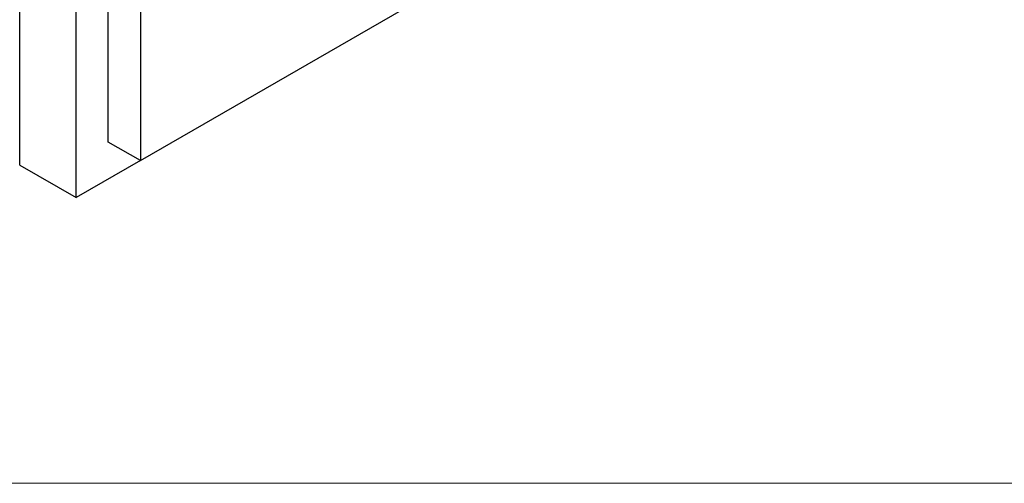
# Model space of a CAD drawing. Header units: millimetres. Extents: x 100 to 2070, y 30 to 1455.
# Tile 1 of 78: x 242 to 380, y 30 to 95. Entities that reach past the tile are written whole.
import ezdxf

# ---------------------------------------------------------------- set-up
doc = ezdxf.new("R2010")
doc.units = ezdxf.units.MM
doc.header["$LTSCALE"] = 5
doc.layers.add('_Sichtbarkanten', color=7, linetype='Continuous', lineweight=25)
doc.layers.add('Rahmen (ISO)', color=7, linetype='Continuous', lineweight=70)

# ---------------------------------------------------------------- blocks, each defined once
blk = doc.blocks.new('Ränder wedi_Zeichnungsrahmen')
at = {"layer": 'Rahmen (ISO)', "color": 208, "lineweight": 18, "true_color": 0x400040}
blk.add_line((20, 6), (414, 6), dxfattribs=at)

msp = doc.modelspace()

# ---------------------------------------------------------------- linework, layer by layer
at = {"layer": '_Sichtbarkanten'}
for p, q in [((259.02, 75.23), (537.41, 235.96)), ((242.15, 74.6), (242.15, 134.08)), ((250.04, 70.04), (250.04, 129.52)), ((254.53, 77.82), (254.53, 126.93)), ((259.02, 124.34), (259.02, 75.23)), ((259.02, 75.23), (254.53, 77.82)), ((242.15, 74.6), (250.04, 70.04)), ((259.02, 75.23), (250.04, 70.04))]:
    msp.add_line(p, q, dxfattribs=at)

# ---------------------------------------------------------------- block references
at = {"xscale": 5, "yscale": 5, "zscale": 5}
msp.add_blockref('Ränder wedi_Zeichnungsrahmen', (0, 0), dxfattribs=at)

doc.saveas('drawing.dxf')
